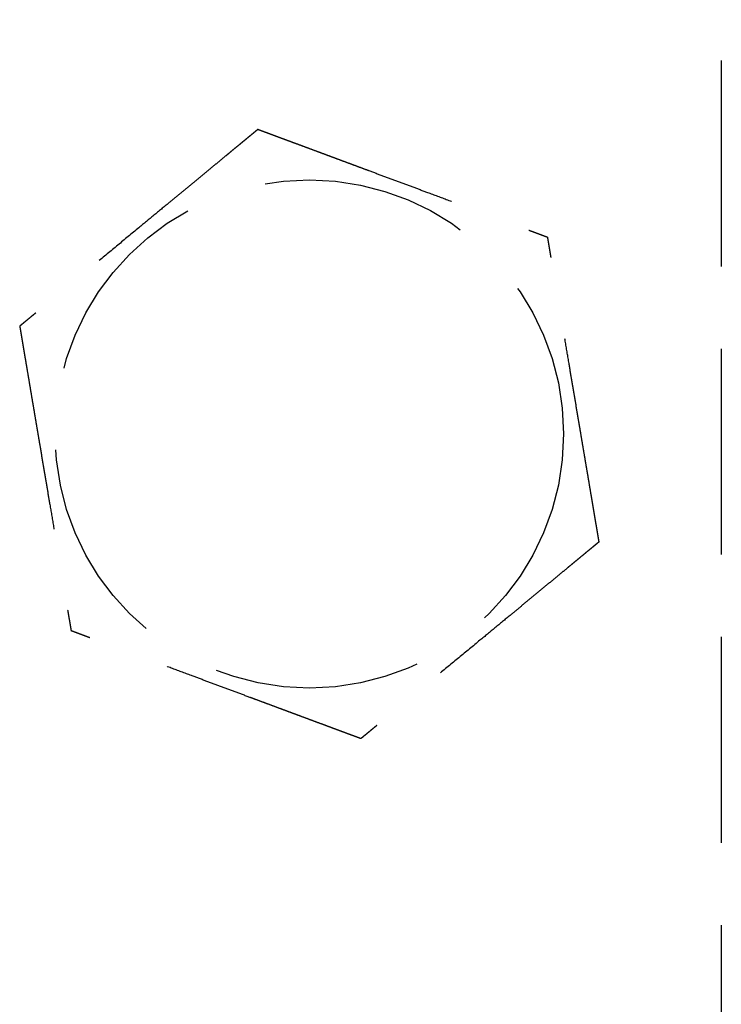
# Model space of a CAD drawing. Header units: millimetres. Extents: x 42975 to 708721, y 118172 to 172014.
# Tile 244 of 256: x 344463 to 344480, y 147611 to 147634. Entities that reach past the tile are written whole.
import ezdxf

# ---------------------------------------------------------------- set-up
doc = ezdxf.new("R2010")
doc.units = ezdxf.units.MM
doc.linetypes.add('ГТО-1 Пунктир', pattern=[7, 5, -2])
doc.layers.add('ГТО-2_Размеры_035', color=2, linetype='Continuous', lineweight=35)
doc.layers.add('ОГОС_Пунктир_025', color=151, linetype='ГТО-1 Пунктир', lineweight=25)

# ---------------------------------------------------------------- blocks, each defined once
blk = doc.blocks.new('ОГСО_Затвор_План')
at = {"layer": 'ОГОС_Пунктир_025'}
blk.add_line((-794.171, 24.424), (-794.171, -127.499), dxfattribs=at)
blk.add_line((-794.171, 24.424), (-794.171, -127.499), dxfattribs=at)
blk.add_circle((-804.171, -12.647), 6.172, dxfattribs=at)
blk.add_circle((-804.171, -12.647), 6.172, dxfattribs=at)
for points, knots in [([(-805.419, -5.246), (-805.42, -5.247), (-805.422, -5.249), (-805.426, -5.252), (-805.43, -5.255), (-805.436, -5.26), (-805.442, -5.265), (-805.451, -5.272), (-805.461, -5.28), (-805.472, -5.29), (-805.486, -5.301), (-805.5, -5.313), (-805.516, -5.326), (-805.537, -5.344), (-805.564, -5.365), (-805.596, -5.392), (-805.63, -5.42), (-805.665, -5.449), (-805.703, -5.48), (-805.747, -5.517), (-805.8, -5.56), (-805.86, -5.61), (-805.922, -5.662), (-805.986, -5.714), (-806.051, -5.768), (-806.117, -5.823), (-806.212, -5.901), (-806.335, -6.003), (-806.487, -6.128), (-806.64, -6.255), (-806.795, -6.383), (-806.951, -6.512), (-807.108, -6.642), (-807.266, -6.772), (-807.424, -6.903), (-807.651, -7.09), (-807.947, -7.335), (-808.361, -7.678), (-808.825, -8.061), (-809.218, -8.386), (-809.488, -8.609), (-809.637, -8.732), (-809.785, -8.855), (-809.933, -8.977), (-810.079, -9.097), (-810.224, -9.217), (-810.348, -9.32), (-810.453, -9.407), (-810.538, -9.477), (-810.622, -9.546), (-810.692, -9.605), (-810.75, -9.652), (-810.795, -9.69), (-810.84, -9.726), (-810.883, -9.762), (-810.924, -9.796), (-810.964, -9.829), (-810.998, -9.857), (-811.028, -9.882), (-811.052, -9.902), (-811.075, -9.921), (-811.097, -9.939), (-811.117, -9.955), (-811.134, -9.97), (-811.15, -9.982), (-811.163, -9.993), (-811.174, -10.003), (-811.184, -10.011), (-811.192, -10.017), (-811.197, -10.022), (-811.201, -10.025), (-811.203, -10.027), (-811.204, -10.027), (-811.204, -10.028)], [0, 0, 0, 0, 0.004185, 0.008801, 0.014281, 0.021058, 0.029561, 0.040224, 0.053205, 0.068484, 0.085828, 0.105003, 0.125774, 0.147907, 0.186724, 0.228322, 0.272442, 0.318823, 0.367204, 0.417325, 0.492956, 0.571365, 0.652189, 0.73507, 0.819647, 0.90556, 0.992449, 1.187026, 1.384231, 1.583676, 1.78497, 1.987724, 2.191549, 2.396055, 2.600854, 2.805555, 3.279763, 3.752767, 4.418919, 5.086102, 5.279552, 5.472715, 5.665169, 5.856491, 6.046258, 6.234048, 6.419437, 6.531421, 6.641943, 6.750597, 6.856978, 6.916919, 6.975722, 7.033131, 7.088893, 7.142755, 7.194463, 7.243763, 7.276855, 7.30846, 7.338408, 7.36653, 7.392654, 7.416612, 7.435447, 7.452368, 7.467212, 7.479813, 7.490006, 7.497625, 7.502506, 7.50445, 7.505534, 7.505534, 7.505534, 7.505534]), ([(-805.419, -5.246), (-805.42, -5.247), (-805.422, -5.249), (-805.426, -5.252), (-805.43, -5.255), (-805.436, -5.26), (-805.442, -5.265), (-805.451, -5.272), (-805.461, -5.28), (-805.472, -5.29), (-805.486, -5.301), (-805.5, -5.313), (-805.516, -5.326), (-805.537, -5.344), (-805.564, -5.365), (-805.596, -5.392), (-805.63, -5.42), (-805.665, -5.449), (-805.703, -5.48), (-805.747, -5.517), (-805.8, -5.56), (-805.86, -5.61), (-805.922, -5.662), (-805.986, -5.714), (-806.051, -5.768), (-806.117, -5.823), (-806.212, -5.901), (-806.335, -6.003), (-806.487, -6.128), (-806.64, -6.255), (-806.795, -6.383), (-806.951, -6.512), (-807.108, -6.642), (-807.266, -6.772), (-807.424, -6.903), (-807.651, -7.09), (-807.947, -7.335), (-808.361, -7.678), (-808.825, -8.061), (-809.218, -8.386), (-809.488, -8.609), (-809.637, -8.732), (-809.785, -8.855), (-809.933, -8.977), (-810.079, -9.097), (-810.224, -9.217), (-810.348, -9.32), (-810.453, -9.407), (-810.538, -9.477), (-810.622, -9.546), (-810.692, -9.605), (-810.75, -9.652), (-810.795, -9.69), (-810.84, -9.726), (-810.883, -9.762), (-810.924, -9.796), (-810.964, -9.829), (-810.998, -9.857), (-811.028, -9.882), (-811.052, -9.902), (-811.075, -9.921), (-811.097, -9.939), (-811.117, -9.955), (-811.134, -9.97), (-811.15, -9.982), (-811.163, -9.993), (-811.174, -10.003), (-811.184, -10.011), (-811.192, -10.017), (-811.197, -10.022), (-811.201, -10.025), (-811.203, -10.027), (-811.204, -10.027), (-811.204, -10.028)], [0, 0, 0, 0, 0.004185, 0.008801, 0.014281, 0.021058, 0.029561, 0.040224, 0.053205, 0.068484, 0.085828, 0.105003, 0.125774, 0.147907, 0.186724, 0.228322, 0.272442, 0.318823, 0.367204, 0.417325, 0.492956, 0.571365, 0.652189, 0.73507, 0.819647, 0.90556, 0.992449, 1.187026, 1.384231, 1.583676, 1.78497, 1.987724, 2.191549, 2.396055, 2.600854, 2.805555, 3.279763, 3.752767, 4.418919, 5.086102, 5.279552, 5.472715, 5.665169, 5.856491, 6.046258, 6.234048, 6.419437, 6.531421, 6.641943, 6.750597, 6.856978, 6.916919, 6.975722, 7.033131, 7.088893, 7.142755, 7.194463, 7.243763, 7.276855, 7.30846, 7.338408, 7.36653, 7.392654, 7.416612, 7.435447, 7.452368, 7.467212, 7.479813, 7.490006, 7.497625, 7.502506, 7.50445, 7.505534, 7.505534, 7.505534, 7.505534]), ([(-805.419, -5.246), (-805.418, -5.246), (-805.416, -5.247), (-805.412, -5.248), (-805.408, -5.25), (-805.403, -5.252), (-805.396, -5.254), (-805.389, -5.257), (-805.38, -5.26), (-805.37, -5.264), (-805.357, -5.269), (-805.344, -5.274), (-805.329, -5.279), (-805.312, -5.286), (-805.295, -5.292), (-805.274, -5.3), (-805.249, -5.309), (-805.22, -5.32), (-805.19, -5.331), (-805.158, -5.343), (-805.125, -5.355), (-805.091, -5.368), (-805.056, -5.381), (-805.014, -5.397), (-804.964, -5.415), (-804.907, -5.437), (-804.848, -5.459), (-804.788, -5.481), (-804.726, -5.504), (-804.664, -5.527), (-804.601, -5.551), (-804.537, -5.574), (-804.443, -5.609), (-804.319, -5.655), (-804.164, -5.713), (-804.008, -5.771), (-803.85, -5.83), (-803.691, -5.889), (-803.532, -5.949), (-803.371, -6.008), (-803.21, -6.068), (-803.049, -6.128), (-802.888, -6.188), (-802.661, -6.273), (-802.37, -6.381), (-802.015, -6.514), (-801.659, -6.646), (-801.26, -6.794), (-800.817, -6.96), (-800.446, -7.097), (-800.194, -7.192), (-800.059, -7.242), (-799.925, -7.292), (-799.791, -7.341), (-799.659, -7.391), (-799.528, -7.44), (-799.398, -7.488), (-799.287, -7.529), (-799.194, -7.564), (-799.12, -7.592), (-799.046, -7.619), (-798.974, -7.646), (-798.911, -7.669), (-798.859, -7.689), (-798.816, -7.705), (-798.774, -7.72), (-798.734, -7.735), (-798.694, -7.75), (-798.656, -7.764), (-798.62, -7.778), (-798.589, -7.789), (-798.561, -7.799), (-798.539, -7.808), (-798.517, -7.816), (-798.497, -7.823), (-798.478, -7.83), (-798.461, -7.837), (-798.445, -7.843), (-798.432, -7.848), (-798.421, -7.852), (-798.411, -7.855), (-798.403, -7.858), (-798.397, -7.861), (-798.392, -7.863), (-798.388, -7.864), (-798.386, -7.865), (-798.386, -7.865), (-798.385, -7.865)], [0, 0, 0, 0, 0.003644, 0.007564, 0.012038, 0.017341, 0.02375, 0.031541, 0.040992, 0.052264, 0.065305, 0.07996, 0.096076, 0.113499, 0.132074, 0.151649, 0.181009, 0.211974, 0.244432, 0.278272, 0.313385, 0.34966, 0.386985, 0.42525, 0.484864, 0.546214, 0.609127, 0.673433, 0.738958, 0.805531, 0.87298, 0.941133, 1.009817, 1.173365, 1.338709, 1.505642, 1.673957, 1.843445, 2.013901, 2.185115, 2.35688, 2.528988, 2.701233, 2.873406, 3.253799, 3.63319, 4.011943, 4.390425, 4.911081, 5.431738, 5.575881, 5.719741, 5.863049, 6.005535, 6.146931, 6.286967, 6.425375, 6.561884, 6.642699, 6.722521, 6.801137, 6.878334, 6.953898, 7.000475, 7.046162, 7.090799, 7.134227, 7.176285, 7.216814, 7.255655, 7.292646, 7.318039, 7.342289, 7.365293, 7.386949, 7.407155, 7.425808, 7.442807, 7.456043, 7.467884, 7.478242, 7.487025, 7.494144, 7.499509, 7.503029, 7.504636, 7.505536, 7.505536, 7.505536, 7.505536]), ([(-805.419, -5.246), (-805.418, -5.246), (-805.416, -5.247), (-805.412, -5.248), (-805.408, -5.25), (-805.403, -5.252), (-805.396, -5.254), (-805.389, -5.257), (-805.38, -5.26), (-805.37, -5.264), (-805.357, -5.269), (-805.344, -5.274), (-805.329, -5.279), (-805.312, -5.286), (-805.295, -5.292), (-805.274, -5.3), (-805.249, -5.309), (-805.22, -5.32), (-805.19, -5.331), (-805.158, -5.343), (-805.125, -5.355), (-805.091, -5.368), (-805.056, -5.381), (-805.014, -5.397), (-804.964, -5.415), (-804.907, -5.437), (-804.848, -5.459), (-804.788, -5.481), (-804.726, -5.504), (-804.664, -5.527), (-804.601, -5.551), (-804.537, -5.574), (-804.443, -5.609), (-804.319, -5.655), (-804.164, -5.713), (-804.008, -5.771), (-803.85, -5.83), (-803.691, -5.889), (-803.532, -5.949), (-803.371, -6.008), (-803.21, -6.068), (-803.049, -6.128), (-802.888, -6.188), (-802.661, -6.273), (-802.37, -6.381), (-802.015, -6.514), (-801.659, -6.646), (-801.26, -6.794), (-800.817, -6.96), (-800.446, -7.097), (-800.194, -7.192), (-800.059, -7.242), (-799.925, -7.292), (-799.791, -7.341), (-799.659, -7.391), (-799.528, -7.44), (-799.398, -7.488), (-799.287, -7.529), (-799.194, -7.564), (-799.12, -7.592), (-799.046, -7.619), (-798.974, -7.646), (-798.911, -7.669), (-798.859, -7.689), (-798.816, -7.705), (-798.774, -7.72), (-798.734, -7.735), (-798.694, -7.75), (-798.656, -7.764), (-798.62, -7.778), (-798.589, -7.789), (-798.561, -7.799), (-798.539, -7.808), (-798.517, -7.816), (-798.497, -7.823), (-798.478, -7.83), (-798.461, -7.837), (-798.445, -7.843), (-798.432, -7.848), (-798.421, -7.852), (-798.411, -7.855), (-798.403, -7.858), (-798.397, -7.861), (-798.392, -7.863), (-798.388, -7.864), (-798.386, -7.865), (-798.386, -7.865), (-798.385, -7.865)], [0, 0, 0, 0, 0.003644, 0.007564, 0.012038, 0.017341, 0.02375, 0.031541, 0.040992, 0.052264, 0.065305, 0.07996, 0.096076, 0.113499, 0.132074, 0.151649, 0.181009, 0.211974, 0.244432, 0.278272, 0.313385, 0.34966, 0.386985, 0.42525, 0.484864, 0.546214, 0.609127, 0.673433, 0.738958, 0.805531, 0.87298, 0.941133, 1.009817, 1.173365, 1.338709, 1.505642, 1.673957, 1.843445, 2.013901, 2.185115, 2.35688, 2.528988, 2.701233, 2.873406, 3.253799, 3.63319, 4.011943, 4.390425, 4.911081, 5.431738, 5.575881, 5.719741, 5.863049, 6.005535, 6.146931, 6.286967, 6.425375, 6.561884, 6.642699, 6.722521, 6.801137, 6.878334, 6.953898, 7.000475, 7.046162, 7.090799, 7.134227, 7.176285, 7.216814, 7.255655, 7.292646, 7.318039, 7.342289, 7.365293, 7.386949, 7.407155, 7.425808, 7.442807, 7.456043, 7.467884, 7.478242, 7.487025, 7.494144, 7.499509, 7.503029, 7.504636, 7.505536, 7.505536, 7.505536, 7.505536]), ([(-797.137, -15.266), (-797.137, -15.265), (-797.137, -15.262), (-797.138, -15.258), (-797.139, -15.254), (-797.14, -15.248), (-797.141, -15.242), (-797.142, -15.234), (-797.144, -15.225), (-797.146, -15.214), (-797.148, -15.201), (-797.15, -15.187), (-797.153, -15.171), (-797.156, -15.154), (-797.159, -15.135), (-797.163, -15.113), (-797.167, -15.087), (-797.172, -15.056), (-797.178, -15.024), (-797.183, -14.991), (-797.189, -14.957), (-797.195, -14.921), (-797.201, -14.884), (-797.209, -14.84), (-797.218, -14.787), (-797.228, -14.727), (-797.238, -14.665), (-797.249, -14.601), (-797.26, -14.537), (-797.271, -14.471), (-797.282, -14.405), (-797.293, -14.338), (-797.31, -14.239), (-797.332, -14.108), (-797.36, -13.945), (-797.387, -13.781), (-797.415, -13.615), (-797.444, -13.448), (-797.472, -13.28), (-797.5, -13.111), (-797.529, -12.942), (-797.558, -12.772), (-797.586, -12.602), (-797.626, -12.364), (-797.678, -12.058), (-797.741, -11.684), (-797.804, -11.31), (-797.875, -10.89), (-797.954, -10.423), (-798.019, -10.039), (-798.062, -9.784), (-798.083, -9.657), (-798.104, -9.532), (-798.125, -9.407), (-798.146, -9.282), (-798.167, -9.159), (-798.188, -9.037), (-798.208, -8.916), (-798.226, -8.809), (-798.242, -8.716), (-798.255, -8.637), (-798.268, -8.56), (-798.281, -8.484), (-798.292, -8.418), (-798.301, -8.363), (-798.309, -8.318), (-798.316, -8.274), (-798.324, -8.232), (-798.331, -8.19), (-798.337, -8.15), (-798.344, -8.112), (-798.349, -8.079), (-798.354, -8.05), (-798.358, -8.026), (-798.362, -8.004), (-798.366, -7.982), (-798.369, -7.962), (-798.372, -7.944), (-798.375, -7.928), (-798.377, -7.914), (-798.379, -7.903), (-798.381, -7.892), (-798.382, -7.884), (-798.383, -7.877), (-798.384, -7.872), (-798.385, -7.868), (-798.385, -7.866), (-798.385, -7.865), (-798.385, -7.865)], [0, 0, 0, 0, 0.003645, 0.007567, 0.012041, 0.017345, 0.023755, 0.031547, 0.040998, 0.052269, 0.065309, 0.079963, 0.096077, 0.113499, 0.132073, 0.151646, 0.181006, 0.211972, 0.244431, 0.278273, 0.313388, 0.349664, 0.386991, 0.425258, 0.484873, 0.546224, 0.609138, 0.673443, 0.738968, 0.80554, 0.872988, 0.94114, 1.009824, 1.17337, 1.338713, 1.505646, 1.673961, 1.843449, 2.013905, 2.185119, 2.356885, 2.528994, 2.701239, 2.873413, 3.253806, 3.633196, 4.011949, 4.390431, 4.91109, 5.431748, 5.559883, 5.687819, 5.815366, 5.942334, 6.068536, 6.193781, 6.317882, 6.440648, 6.56189, 6.642705, 6.722527, 6.801143, 6.87834, 6.953903, 7.00048, 7.046166, 7.090802, 7.134229, 7.176287, 7.216816, 7.255656, 7.292648, 7.318041, 7.342292, 7.365296, 7.386953, 7.407159, 7.425813, 7.442812, 7.456047, 7.467888, 7.478244, 7.487027, 7.494146, 7.499511, 7.503032, 7.50464, 7.505541, 7.505541, 7.505541, 7.505541]), ([(-797.137, -15.266), (-797.137, -15.265), (-797.137, -15.262), (-797.138, -15.258), (-797.139, -15.254), (-797.14, -15.248), (-797.141, -15.242), (-797.142, -15.234), (-797.144, -15.225), (-797.146, -15.214), (-797.148, -15.201), (-797.15, -15.187), (-797.153, -15.171), (-797.156, -15.154), (-797.159, -15.135), (-797.163, -15.113), (-797.167, -15.087), (-797.172, -15.056), (-797.178, -15.024), (-797.183, -14.991), (-797.189, -14.957), (-797.195, -14.921), (-797.201, -14.884), (-797.209, -14.84), (-797.218, -14.787), (-797.228, -14.727), (-797.238, -14.665), (-797.249, -14.601), (-797.26, -14.537), (-797.271, -14.471), (-797.282, -14.405), (-797.293, -14.338), (-797.31, -14.239), (-797.332, -14.108), (-797.36, -13.945), (-797.387, -13.781), (-797.415, -13.615), (-797.444, -13.448), (-797.472, -13.28), (-797.5, -13.111), (-797.529, -12.942), (-797.558, -12.772), (-797.586, -12.602), (-797.626, -12.364), (-797.678, -12.058), (-797.741, -11.684), (-797.804, -11.31), (-797.875, -10.89), (-797.954, -10.423), (-798.019, -10.039), (-798.062, -9.784), (-798.083, -9.657), (-798.104, -9.532), (-798.125, -9.407), (-798.146, -9.282), (-798.167, -9.159), (-798.188, -9.037), (-798.208, -8.916), (-798.226, -8.809), (-798.242, -8.716), (-798.255, -8.637), (-798.268, -8.56), (-798.281, -8.484), (-798.292, -8.418), (-798.301, -8.363), (-798.309, -8.318), (-798.316, -8.274), (-798.324, -8.232), (-798.331, -8.19), (-798.337, -8.15), (-798.344, -8.112), (-798.349, -8.079), (-798.354, -8.05), (-798.358, -8.026), (-798.362, -8.004), (-798.366, -7.982), (-798.369, -7.962), (-798.372, -7.944), (-798.375, -7.928), (-798.377, -7.914), (-798.379, -7.903), (-798.381, -7.892), (-798.382, -7.884), (-798.383, -7.877), (-798.384, -7.872), (-798.385, -7.868), (-798.385, -7.866), (-798.385, -7.865), (-798.385, -7.865)], [0, 0, 0, 0, 0.003645, 0.007567, 0.012041, 0.017345, 0.023755, 0.031547, 0.040998, 0.052269, 0.065309, 0.079963, 0.096077, 0.113499, 0.132073, 0.151646, 0.181006, 0.211972, 0.244431, 0.278273, 0.313388, 0.349664, 0.386991, 0.425258, 0.484873, 0.546224, 0.609138, 0.673443, 0.738968, 0.80554, 0.872988, 0.94114, 1.009824, 1.17337, 1.338713, 1.505646, 1.673961, 1.843449, 2.013905, 2.185119, 2.356885, 2.528994, 2.701239, 2.873413, 3.253806, 3.633196, 4.011949, 4.390431, 4.91109, 5.431748, 5.559883, 5.687819, 5.815366, 5.942334, 6.068536, 6.193781, 6.317882, 6.440648, 6.56189, 6.642705, 6.722527, 6.801143, 6.87834, 6.953903, 7.00048, 7.046166, 7.090802, 7.134229, 7.176287, 7.216816, 7.255656, 7.292648, 7.318041, 7.342292, 7.365296, 7.386953, 7.407159, 7.425813, 7.442812, 7.456047, 7.467888, 7.478244, 7.487027, 7.494146, 7.499511, 7.503032, 7.50464, 7.505541, 7.505541, 7.505541, 7.505541]), ([(-811.204, -10.028), (-811.204, -10.029), (-811.204, -10.031), (-811.203, -10.035), (-811.202, -10.04), (-811.201, -10.045), (-811.2, -10.051), (-811.199, -10.059), (-811.197, -10.069), (-811.195, -10.08), (-811.193, -10.092), (-811.191, -10.107), (-811.188, -10.123), (-811.185, -10.14), (-811.182, -10.158), (-811.178, -10.18), (-811.174, -10.207), (-811.169, -10.237), (-811.163, -10.269), (-811.158, -10.302), (-811.152, -10.337), (-811.146, -10.373), (-811.14, -10.409), (-811.132, -10.454), (-811.123, -10.506), (-811.113, -10.567), (-811.103, -10.629), (-811.092, -10.692), (-811.081, -10.757), (-811.07, -10.822), (-811.059, -10.889), (-811.048, -10.956), (-811.031, -11.054), (-811.009, -11.185), (-810.981, -11.348), (-810.954, -11.513), (-810.926, -11.679), (-810.898, -11.846), (-810.869, -12.014), (-810.841, -12.182), (-810.812, -12.352), (-810.784, -12.521), (-810.755, -12.691), (-810.715, -12.929), (-810.663, -13.236), (-810.6, -13.61), (-810.537, -13.984), (-810.466, -14.404), (-810.387, -14.87), (-810.322, -15.255), (-810.279, -15.51), (-810.258, -15.636), (-810.237, -15.762), (-810.216, -15.887), (-810.195, -16.011), (-810.174, -16.135), (-810.153, -16.257), (-810.133, -16.378), (-810.115, -16.485), (-810.099, -16.577), (-810.086, -16.656), (-810.073, -16.733), (-810.06, -16.81), (-810.049, -16.875), (-810.04, -16.93), (-810.032, -16.975), (-810.025, -17.019), (-810.018, -17.062), (-810.011, -17.103), (-810.004, -17.143), (-809.997, -17.182), (-809.992, -17.215), (-809.987, -17.243), (-809.983, -17.267), (-809.979, -17.29), (-809.975, -17.311), (-809.972, -17.331), (-809.969, -17.349), (-809.966, -17.365), (-809.964, -17.379), (-809.962, -17.391), (-809.96, -17.401), (-809.959, -17.41), (-809.958, -17.417), (-809.957, -17.422), (-809.956, -17.425), (-809.956, -17.427), (-809.956, -17.428), (-809.956, -17.429)], [0, 0, 0, 0, 0.003645, 0.007567, 0.012041, 0.017345, 0.023755, 0.031547, 0.040998, 0.052269, 0.065309, 0.079962, 0.096077, 0.113498, 0.132072, 0.151645, 0.181005, 0.21197, 0.244429, 0.278272, 0.313386, 0.349663, 0.38699, 0.425257, 0.484872, 0.546223, 0.609137, 0.673442, 0.738967, 0.805539, 0.872987, 0.941139, 1.009823, 1.173369, 1.338712, 1.505645, 1.67396, 1.843449, 2.013904, 2.185119, 2.356884, 2.528994, 2.701239, 2.873413, 3.253806, 3.633196, 4.011948, 4.39043, 4.911089, 5.431748, 5.559883, 5.687819, 5.815366, 5.942334, 6.068536, 6.193781, 6.317881, 6.440648, 6.56189, 6.642705, 6.722528, 6.801144, 6.87834, 6.953903, 7.000479, 7.046165, 7.090802, 7.134228, 7.176286, 7.216815, 7.255655, 7.292647, 7.31804, 7.342291, 7.365296, 7.386952, 7.407159, 7.425813, 7.442812, 7.456047, 7.467888, 7.478244, 7.487027, 7.494146, 7.499511, 7.503032, 7.50464, 7.505541, 7.505541, 7.505541, 7.505541]), ([(-811.204, -10.028), (-811.204, -10.029), (-811.204, -10.031), (-811.203, -10.035), (-811.202, -10.04), (-811.201, -10.045), (-811.2, -10.051), (-811.199, -10.059), (-811.197, -10.069), (-811.195, -10.08), (-811.193, -10.092), (-811.191, -10.107), (-811.188, -10.123), (-811.185, -10.14), (-811.182, -10.158), (-811.178, -10.18), (-811.174, -10.207), (-811.169, -10.237), (-811.163, -10.269), (-811.158, -10.302), (-811.152, -10.337), (-811.146, -10.373), (-811.14, -10.409), (-811.132, -10.454), (-811.123, -10.506), (-811.113, -10.567), (-811.103, -10.629), (-811.092, -10.692), (-811.081, -10.757), (-811.07, -10.822), (-811.059, -10.889), (-811.048, -10.956), (-811.031, -11.054), (-811.009, -11.185), (-810.981, -11.348), (-810.954, -11.513), (-810.926, -11.679), (-810.898, -11.846), (-810.869, -12.014), (-810.841, -12.182), (-810.812, -12.352), (-810.784, -12.521), (-810.755, -12.691), (-810.715, -12.929), (-810.663, -13.236), (-810.6, -13.61), (-810.537, -13.984), (-810.466, -14.404), (-810.387, -14.87), (-810.322, -15.255), (-810.279, -15.51), (-810.258, -15.636), (-810.237, -15.762), (-810.216, -15.887), (-810.195, -16.011), (-810.174, -16.135), (-810.153, -16.257), (-810.133, -16.378), (-810.115, -16.485), (-810.099, -16.577), (-810.086, -16.656), (-810.073, -16.733), (-810.06, -16.81), (-810.049, -16.875), (-810.04, -16.93), (-810.032, -16.975), (-810.025, -17.019), (-810.018, -17.062), (-810.011, -17.103), (-810.004, -17.143), (-809.997, -17.182), (-809.992, -17.215), (-809.987, -17.243), (-809.983, -17.267), (-809.979, -17.29), (-809.975, -17.311), (-809.972, -17.331), (-809.969, -17.349), (-809.966, -17.365), (-809.964, -17.379), (-809.962, -17.391), (-809.96, -17.401), (-809.959, -17.41), (-809.958, -17.417), (-809.957, -17.422), (-809.956, -17.425), (-809.956, -17.427), (-809.956, -17.428), (-809.956, -17.429)], [0, 0, 0, 0, 0.003645, 0.007567, 0.012041, 0.017345, 0.023755, 0.031547, 0.040998, 0.052269, 0.065309, 0.079962, 0.096077, 0.113498, 0.132072, 0.151645, 0.181005, 0.21197, 0.244429, 0.278272, 0.313386, 0.349663, 0.38699, 0.425257, 0.484872, 0.546223, 0.609137, 0.673442, 0.738967, 0.805539, 0.872987, 0.941139, 1.009823, 1.173369, 1.338712, 1.505645, 1.67396, 1.843449, 2.013904, 2.185119, 2.356884, 2.528994, 2.701239, 2.873413, 3.253806, 3.633196, 4.011948, 4.39043, 4.911089, 5.431748, 5.559883, 5.687819, 5.815366, 5.942334, 6.068536, 6.193781, 6.317881, 6.440648, 6.56189, 6.642705, 6.722528, 6.801144, 6.87834, 6.953903, 7.000479, 7.046165, 7.090802, 7.134228, 7.176286, 7.216815, 7.255655, 7.292647, 7.31804, 7.342291, 7.365296, 7.386952, 7.407159, 7.425813, 7.442812, 7.456047, 7.467888, 7.478244, 7.487027, 7.494146, 7.499511, 7.503032, 7.50464, 7.505541, 7.505541, 7.505541, 7.505541]), ([(-797.137, -15.266), (-797.138, -15.267), (-797.14, -15.269), (-797.144, -15.272), (-797.148, -15.275), (-797.153, -15.28), (-797.16, -15.285), (-797.168, -15.292), (-797.178, -15.3), (-797.19, -15.31), (-797.203, -15.321), (-797.218, -15.333), (-797.234, -15.346), (-797.255, -15.364), (-797.281, -15.385), (-797.313, -15.412), (-797.347, -15.44), (-797.383, -15.469), (-797.42, -15.5), (-797.465, -15.537), (-797.517, -15.581), (-797.578, -15.63), (-797.64, -15.682), (-797.704, -15.735), (-797.769, -15.788), (-797.835, -15.843), (-797.929, -15.921), (-798.052, -16.023), (-798.204, -16.148), (-798.358, -16.275), (-798.513, -16.403), (-798.669, -16.533), (-798.826, -16.662), (-798.984, -16.793), (-799.141, -16.923), (-799.369, -17.111), (-799.664, -17.355), (-800.079, -17.698), (-800.543, -18.081), (-800.935, -18.406), (-801.206, -18.629), (-801.355, -18.752), (-801.503, -18.875), (-801.651, -18.997), (-801.797, -19.118), (-801.941, -19.237), (-802.066, -19.34), (-802.171, -19.427), (-802.256, -19.497), (-802.339, -19.566), (-802.41, -19.625), (-802.468, -19.672), (-802.513, -19.71), (-802.557, -19.746), (-802.6, -19.782), (-802.642, -19.816), (-802.682, -19.849), (-802.716, -19.877), (-802.745, -19.902), (-802.77, -19.922), (-802.793, -19.941), (-802.814, -19.959), (-802.834, -19.975), (-802.852, -19.99), (-802.867, -20.003), (-802.88, -20.013), (-802.892, -20.023), (-802.902, -20.031), (-802.909, -20.037), (-802.915, -20.042), (-802.919, -20.045), (-802.921, -20.047), (-802.922, -20.047), (-802.922, -20.048)], [0, 0, 0, 0, 0.004181, 0.008795, 0.014272, 0.021046, 0.029548, 0.040209, 0.053189, 0.068467, 0.085811, 0.104986, 0.125758, 0.147892, 0.186709, 0.228308, 0.272428, 0.318808, 0.367189, 0.417309, 0.492942, 0.571351, 0.652177, 0.735059, 0.819638, 0.905552, 0.992443, 1.18702, 1.384226, 1.58367, 1.784964, 1.987717, 2.191542, 2.396047, 2.600845, 2.805545, 3.279758, 3.752767, 4.418914, 5.086093, 5.279542, 5.472705, 5.665159, 5.85648, 6.046248, 6.234038, 6.419428, 6.531412, 6.641934, 6.750589, 6.856969, 6.916909, 6.97571, 7.033119, 7.088881, 7.142743, 7.194452, 7.243753, 7.276848, 7.308456, 7.338407, 7.36653, 7.392655, 7.416612, 7.435444, 7.452363, 7.467203, 7.479801, 7.489993, 7.497612, 7.502496, 7.504445, 7.505534, 7.505534, 7.505534, 7.505534]), ([(-797.137, -15.266), (-797.138, -15.267), (-797.14, -15.269), (-797.144, -15.272), (-797.148, -15.275), (-797.153, -15.28), (-797.16, -15.285), (-797.168, -15.292), (-797.178, -15.3), (-797.19, -15.31), (-797.203, -15.321), (-797.218, -15.333), (-797.234, -15.346), (-797.255, -15.364), (-797.281, -15.385), (-797.313, -15.412), (-797.347, -15.44), (-797.383, -15.469), (-797.42, -15.5), (-797.465, -15.537), (-797.517, -15.581), (-797.578, -15.63), (-797.64, -15.682), (-797.704, -15.735), (-797.769, -15.788), (-797.835, -15.843), (-797.929, -15.921), (-798.052, -16.023), (-798.204, -16.148), (-798.358, -16.275), (-798.513, -16.403), (-798.669, -16.533), (-798.826, -16.662), (-798.984, -16.793), (-799.141, -16.923), (-799.369, -17.111), (-799.664, -17.355), (-800.079, -17.698), (-800.543, -18.081), (-800.935, -18.406), (-801.206, -18.629), (-801.355, -18.752), (-801.503, -18.875), (-801.651, -18.997), (-801.797, -19.118), (-801.941, -19.237), (-802.066, -19.34), (-802.171, -19.427), (-802.256, -19.497), (-802.339, -19.566), (-802.41, -19.625), (-802.468, -19.672), (-802.513, -19.71), (-802.557, -19.746), (-802.6, -19.782), (-802.642, -19.816), (-802.682, -19.849), (-802.716, -19.877), (-802.745, -19.902), (-802.77, -19.922), (-802.793, -19.941), (-802.814, -19.959), (-802.834, -19.975), (-802.852, -19.99), (-802.867, -20.003), (-802.88, -20.013), (-802.892, -20.023), (-802.902, -20.031), (-802.909, -20.037), (-802.915, -20.042), (-802.919, -20.045), (-802.921, -20.047), (-802.922, -20.047), (-802.922, -20.048)], [0, 0, 0, 0, 0.004181, 0.008795, 0.014272, 0.021046, 0.029548, 0.040209, 0.053189, 0.068467, 0.085811, 0.104986, 0.125758, 0.147892, 0.186709, 0.228308, 0.272428, 0.318808, 0.367189, 0.417309, 0.492942, 0.571351, 0.652177, 0.735059, 0.819638, 0.905552, 0.992443, 1.18702, 1.384226, 1.58367, 1.784964, 1.987717, 2.191542, 2.396047, 2.600845, 2.805545, 3.279758, 3.752767, 4.418914, 5.086093, 5.279542, 5.472705, 5.665159, 5.85648, 6.046248, 6.234038, 6.419428, 6.531412, 6.641934, 6.750589, 6.856969, 6.916909, 6.97571, 7.033119, 7.088881, 7.142743, 7.194452, 7.243753, 7.276848, 7.308456, 7.338407, 7.36653, 7.392655, 7.416612, 7.435444, 7.452363, 7.467203, 7.479801, 7.489993, 7.497612, 7.502496, 7.504445, 7.505534, 7.505534, 7.505534, 7.505534]), ([(-802.922, -20.048), (-802.923, -20.047), (-802.925, -20.046), (-802.929, -20.045), (-802.934, -20.043), (-802.939, -20.042), (-802.945, -20.039), (-802.952, -20.036), (-802.961, -20.033), (-802.971, -20.029), (-802.984, -20.025), (-802.997, -20.02), (-803.012, -20.014), (-803.029, -20.008), (-803.046, -20.001), (-803.067, -19.994), (-803.092, -19.984), (-803.121, -19.974), (-803.151, -19.962), (-803.183, -19.95), (-803.216, -19.938), (-803.25, -19.926), (-803.285, -19.913), (-803.327, -19.897), (-803.377, -19.878), (-803.434, -19.857), (-803.493, -19.835), (-803.553, -19.813), (-803.615, -19.79), (-803.677, -19.766), (-803.74, -19.743), (-803.804, -19.719), (-803.898, -19.684), (-804.022, -19.638), (-804.177, -19.58), (-804.333, -19.522), (-804.491, -19.463), (-804.65, -19.404), (-804.809, -19.345), (-804.97, -19.285), (-805.131, -19.225), (-805.292, -19.165), (-805.453, -19.105), (-805.68, -19.021), (-805.971, -18.912), (-806.327, -18.78), (-806.682, -18.648), (-807.081, -18.499), (-807.524, -18.334), (-807.895, -18.196), (-808.147, -18.102), (-808.282, -18.052), (-808.416, -18.002), (-808.55, -17.952), (-808.682, -17.903), (-808.813, -17.854), (-808.943, -17.806), (-809.054, -17.764), (-809.147, -17.73), (-809.221, -17.702), (-809.295, -17.674), (-809.367, -17.648), (-809.43, -17.624), (-809.482, -17.605), (-809.525, -17.589), (-809.567, -17.573), (-809.607, -17.558), (-809.647, -17.544), (-809.685, -17.529), (-809.721, -17.516), (-809.753, -17.504), (-809.78, -17.494), (-809.802, -17.486), (-809.824, -17.478), (-809.844, -17.47), (-809.863, -17.463), (-809.88, -17.457), (-809.896, -17.451), (-809.909, -17.446), (-809.92, -17.442), (-809.93, -17.438), (-809.938, -17.435), (-809.944, -17.433), (-809.949, -17.431), (-809.953, -17.43), (-809.955, -17.429), (-809.955, -17.429), (-809.956, -17.429)], [0, 0, 0, 0, 0.003646, 0.007569, 0.012045, 0.01735, 0.023761, 0.031553, 0.041004, 0.052276, 0.065315, 0.079969, 0.096083, 0.113503, 0.132076, 0.151649, 0.181008, 0.211971, 0.244429, 0.27827, 0.313383, 0.349658, 0.386984, 0.42525, 0.484865, 0.546215, 0.609129, 0.673434, 0.738959, 0.805532, 0.872981, 0.941133, 1.009817, 1.173364, 1.338709, 1.505642, 1.673957, 1.843447, 2.013903, 2.185118, 2.356884, 2.528994, 2.701239, 2.873413, 3.253807, 3.633197, 4.01195, 4.390432, 4.911089, 5.431745, 5.575887, 5.719746, 5.863052, 6.005538, 6.146933, 6.286968, 6.425375, 6.561884, 6.6427, 6.722524, 6.801142, 6.87834, 6.953905, 7.000481, 7.046168, 7.090804, 7.134231, 7.176289, 7.216817, 7.255656, 7.292646, 7.318039, 7.342287, 7.365291, 7.386947, 7.407153, 7.425807, 7.442807, 7.456045, 7.467889, 7.478248, 7.487033, 7.494153, 7.499518, 7.503036, 7.50464, 7.505536, 7.505536, 7.505536, 7.505536]), ([(-802.922, -20.048), (-802.923, -20.047), (-802.925, -20.046), (-802.929, -20.045), (-802.934, -20.043), (-802.939, -20.042), (-802.945, -20.039), (-802.952, -20.036), (-802.961, -20.033), (-802.971, -20.029), (-802.984, -20.025), (-802.997, -20.02), (-803.012, -20.014), (-803.029, -20.008), (-803.046, -20.001), (-803.067, -19.994), (-803.092, -19.984), (-803.121, -19.974), (-803.151, -19.962), (-803.183, -19.95), (-803.216, -19.938), (-803.25, -19.926), (-803.285, -19.913), (-803.327, -19.897), (-803.377, -19.878), (-803.434, -19.857), (-803.493, -19.835), (-803.553, -19.813), (-803.615, -19.79), (-803.677, -19.766), (-803.74, -19.743), (-803.804, -19.719), (-803.898, -19.684), (-804.022, -19.638), (-804.177, -19.58), (-804.333, -19.522), (-804.491, -19.463), (-804.65, -19.404), (-804.809, -19.345), (-804.97, -19.285), (-805.131, -19.225), (-805.292, -19.165), (-805.453, -19.105), (-805.68, -19.021), (-805.971, -18.912), (-806.327, -18.78), (-806.682, -18.648), (-807.081, -18.499), (-807.524, -18.334), (-807.895, -18.196), (-808.147, -18.102), (-808.282, -18.052), (-808.416, -18.002), (-808.55, -17.952), (-808.682, -17.903), (-808.813, -17.854), (-808.943, -17.806), (-809.054, -17.764), (-809.147, -17.73), (-809.221, -17.702), (-809.295, -17.674), (-809.367, -17.648), (-809.43, -17.624), (-809.482, -17.605), (-809.525, -17.589), (-809.567, -17.573), (-809.607, -17.558), (-809.647, -17.544), (-809.685, -17.529), (-809.721, -17.516), (-809.753, -17.504), (-809.78, -17.494), (-809.802, -17.486), (-809.824, -17.478), (-809.844, -17.47), (-809.863, -17.463), (-809.88, -17.457), (-809.896, -17.451), (-809.909, -17.446), (-809.92, -17.442), (-809.93, -17.438), (-809.938, -17.435), (-809.944, -17.433), (-809.949, -17.431), (-809.953, -17.43), (-809.955, -17.429), (-809.955, -17.429), (-809.956, -17.429)], [0, 0, 0, 0, 0.003646, 0.007569, 0.012045, 0.01735, 0.023761, 0.031553, 0.041004, 0.052276, 0.065315, 0.079969, 0.096083, 0.113503, 0.132076, 0.151649, 0.181008, 0.211971, 0.244429, 0.27827, 0.313383, 0.349658, 0.386984, 0.42525, 0.484865, 0.546215, 0.609129, 0.673434, 0.738959, 0.805532, 0.872981, 0.941133, 1.009817, 1.173364, 1.338709, 1.505642, 1.673957, 1.843447, 2.013903, 2.185118, 2.356884, 2.528994, 2.701239, 2.873413, 3.253807, 3.633197, 4.01195, 4.390432, 4.911089, 5.431745, 5.575887, 5.719746, 5.863052, 6.005538, 6.146933, 6.286968, 6.425375, 6.561884, 6.6427, 6.722524, 6.801142, 6.87834, 6.953905, 7.000481, 7.046168, 7.090804, 7.134231, 7.176289, 7.216817, 7.255656, 7.292646, 7.318039, 7.342287, 7.365291, 7.386947, 7.407153, 7.425807, 7.442807, 7.456045, 7.467889, 7.478248, 7.487033, 7.494153, 7.499518, 7.503036, 7.50464, 7.505536, 7.505536, 7.505536, 7.505536])]:
    blk.add_open_spline(points, degree=3, knots=knots, dxfattribs=at)
blk = doc.blocks.new('A$C1AA538EC')
at = {"layer": 'ГТО-2_Размеры_035', "rotation": 0.0001303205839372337}
blk.add_blockref('ОГСО_Затвор_План', (0, -11100.085), dxfattribs=at)

msp = doc.modelspace()

# ---------------------------------------------------------------- block references
at = {"layer": 'ГТО-2_Размеры_035'}
msp.add_blockref('A$C1AA538EC', (345274.631, 158737.105), dxfattribs=at)

doc.saveas('drawing.dxf')
